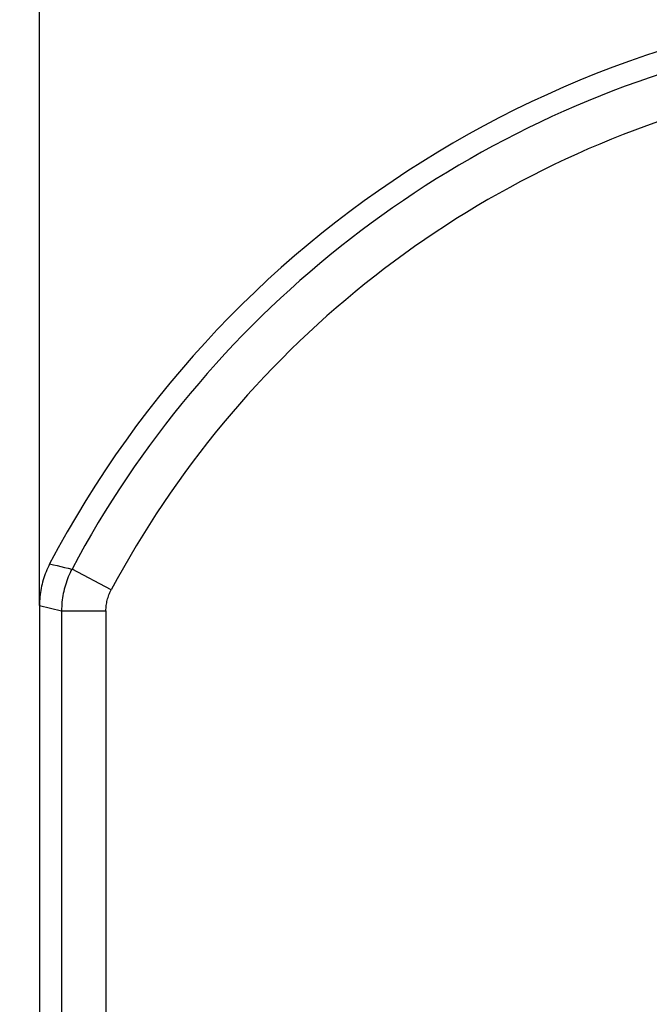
# Model space of a CAD drawing. Header units: millimetres. Extents: x 0 to 210, y 0 to 297.
# Tile 7 of 30: x 62 to 72, y 158 to 175. Entities that reach past the tile are written whole.
import ezdxf
from ezdxf.enums import TextEntityAlignment as Align

# ---------------------------------------------------------------- set-up
doc = ezdxf.new("R2010")
doc.units = ezdxf.units.MM
doc.header["$LTSCALE"] = 19.36
doc.layers.get('0').update_dxf_attribs({"linetype": 'CONTINUOUS'})
doc.layers.add('Z_DIM_2D', color=7, linetype='CONTINUOUS')
doc.styles.add('TEXTSTYLE_3', font='tridonic-metric-print-light.otf')
doc.styles.add('TEXTSTYLE_4', font='gdt', dxfattribs={"width": 0.7})
doc.dimstyles.new('DIMSTYLE_2', dxfattribs={"dimtxt": 2.2, "dimasz": 3.5, "dimexe": 1.5, "dimexo": 0, "dimgap": 0.55, "dimtad": 1, "dimlfac": 1.333333, "dimdsep": 46, "dimtxsty": 'TEXTSTYLE_3', "dimblk": '_FILLED', "dimblk1": '_FILLED', "dimblk2": '_FILLED', "dimcen": 0.09, "dimclrt": 5, "dimadec": 4, "dimazin": 2, "dimtp": 0.3, "dimtm": 0.3, "dimtfac": 1, "dimtofl": 0, "dimtmove": 0, "dimatfit": 3, "dimldrblk": '_FILLED', "dimfxl": 0, "dimtolj": 1, "dimarcsym": 0})

# ---------------------------------------------------------------- blocks, each defined once
blk = doc.blocks.new('*D3')
at = {"layer": 'Z_DIM_2D', "color": 2, "linetype": 'Continuous', "transparency": 16777216}
for p, q in [((77.897, 174.853), (55.017, 174.853)), ((56.517, 174.853), (56.517, 157.04)), ((56.517, 139.228), (56.517, 157.04)), ((77.897, 139.228), (55.017, 139.228))]:
    blk.add_line(p, q, dxfattribs=at)
at = {"layer": 'Z_DIM_2D', "color": 5, "linetype": 'Continuous', "transparency": 16777216}
for s, style, p in [('47.5', 'TEXTSTYLE_3', (55.967, 158.507)), ('n', 'TEXTSTYLE_4', (55.967, 154.314))]:
    blk.add_text(s, height=2.2, rotation=90, dxfattribs=dict(at, style=style)).set_placement(p, align=Align.CENTER)
blk = doc.blocks.new('_FILLED')
at = {"color": 0, "linetype": 'ByBlock'}
blk.add_solid([(0, 0), (-1, 0.125), (-1, -0.125)], dxfattribs=at)
blk = doc.blocks.new('_NONE')
blk = doc.blocks.new('*D8')
at = {"layer": 'Z_DIM_2D', "color": 2, "linetype": 'Continuous', "transparency": 16777216}
for p, q in [((61.96, 164.633), (61.96, 181.306)), ((93.835, 164.634), (93.835, 181.306)), ((61.96, 179.806), (77.897, 179.806)), ((93.835, 179.806), (77.897, 179.806))]:
    blk.add_line(p, q, dxfattribs=at)
at = {"layer": 'Z_DIM_2D', "color": 5, "linetype": 'Continuous', "transparency": 16777216, "style": 'TEXTSTYLE_3'}
blk.add_text('42.5', height=2.2, dxfattribs=at).set_placement((77.897, 180.356), align=Align.CENTER)

msp = doc.modelspace()

# ---------------------------------------------------------------- linework, layer by layer
at = {"color": 9, "linetype": 'Continuous'}
for p, q in [((63.1716, 164.8937), (62.51, 165.2465)), ((61.96, 164.6332), (62.3336, 164.541)), ((62.3336, 164.541), (62.3336, 149.5401)), ((62.3336, 164.5409), (63.0834, 164.5409)), ((63.0834, 164.5409), (63.0834, 149.54))]:
    msp.add_line(p, q, dxfattribs=at)
at = {"color": 7, "linetype": 'Continuous'}
msp.add_line((61.9599, 164.6332), (61.96, 149.4467), dxfattribs=at)
for points in [[(62.1323, 165.3316), (62.1157, 165.2991), (62.0999, 165.2663), (62.085, 165.2331), (62.0708, 165.1995), (62.0574, 165.1656), (62.0449, 165.1314), (62.0333, 165.0968), (62.0224, 165.0621), (62.0124, 165.027), (62.0033, 164.9917)], [(62.5098, 165.2466), (62.493, 165.214), (62.4769, 165.1809), (62.4617, 165.1475), (62.4472, 165.1137), (62.4336, 165.0796), (62.4209, 165.0451), (62.409, 165.0104), (62.3979, 164.9754), (62.3877, 164.9401), (62.3784, 164.9045)], [(62.0033, 164.9917), (61.9951, 164.9565), (61.9877, 164.921), (61.9812, 164.8854), (61.9755, 164.8497), (61.9707, 164.8138), (61.9668, 164.7778), (61.9638, 164.7417), (61.9616, 164.7056), (61.9603, 164.6694), (61.9599, 164.6332)]]:
    msp.add_lwpolyline(points, dxfattribs=at)
at = {"color": 9, "linetype": 'Continuous'}
for points in [[(62.1323, 165.3316), (62.1958, 165.3184), (62.2588, 165.3044)], [(62.2588, 165.3044), (62.3834, 165.2738), (62.4464, 165.2598), (62.5098, 165.2466)], [(62.3784, 164.9045), (62.3699, 164.8688), (62.3623, 164.8329), (62.3556, 164.7968), (62.3498, 164.7605), (62.3449, 164.7241), (62.3409, 164.6876), (62.3377, 164.651), (62.3355, 164.6144), (62.3341, 164.5777), (62.3337, 164.541)], [(63.1058, 164.7227), (63.1117, 164.7449), (63.1182, 164.7669), (63.1255, 164.7887), (63.1334, 164.8102), (63.142, 164.8315), (63.1512, 164.8526), (63.1611, 164.8733), (63.1716, 164.8937)], [(63.0834, 164.5409), (63.0837, 164.5639), (63.0848, 164.5868), (63.0865, 164.6097), (63.089, 164.6325), (63.0921, 164.6552), (63.096, 164.6779), (63.1005, 164.7003), (63.1058, 164.7227)]]:
    msp.add_lwpolyline(points, dxfattribs=at)
at = {"color": 7, "linetype": 'Continuous'}
msp.add_arc((77.8975, 157.0404), 17.8125, 27.73382, 152.25947, dxfattribs=at)
at = {"color": 9, "linetype": 'Continuous'}
for radius, start, end in [(17.4388, 105.09396, 151.92918), (16.6891, 105.50393, 151.92898)]:
    msp.add_arc((77.8975, 157.0404), radius, start, end, dxfattribs=at)

# ---------------------------------------------------------------- dimensions: what is measured, and where the dimension line sits
at = {"layer": 'Z_DIM_2D', "color": 2, "linetype": 'Continuous'}
dim = msp.add_linear_dim(base=(93.8348, 179.8059), p1=(61.9599, 164.6332), p2=(93.8349, 164.6342), angle=0.00034, dimstyle='DIMSTYLE_2', override={"dimblk1": 'NONE', "dimblk2": 'NONE', "dimsah": 1}, dxfattribs=at)
dim.commit()
dim.dimension.update_dxf_attribs({"geometry": '*D8', "text_midpoint": (77.8686, 179.8058), "dimtype": 160})
dim = msp.add_linear_dim(base=(56.5171, 139.2279), p1=(77.8975, 174.8529), p2=(77.8975, 139.2279), angle=270, text='%%c<>', dimstyle='DIMSTYLE_2', override={"dimblk1": 'NONE', "dimblk2": 'NONE', "dimsah": 1}, dxfattribs=at)
dim.commit()
dim.dimension.update_dxf_attribs({"geometry": '*D3', "text_midpoint": (56.5171, 157.0404), "dimtype": 160})

doc.saveas('drawing.dxf')
